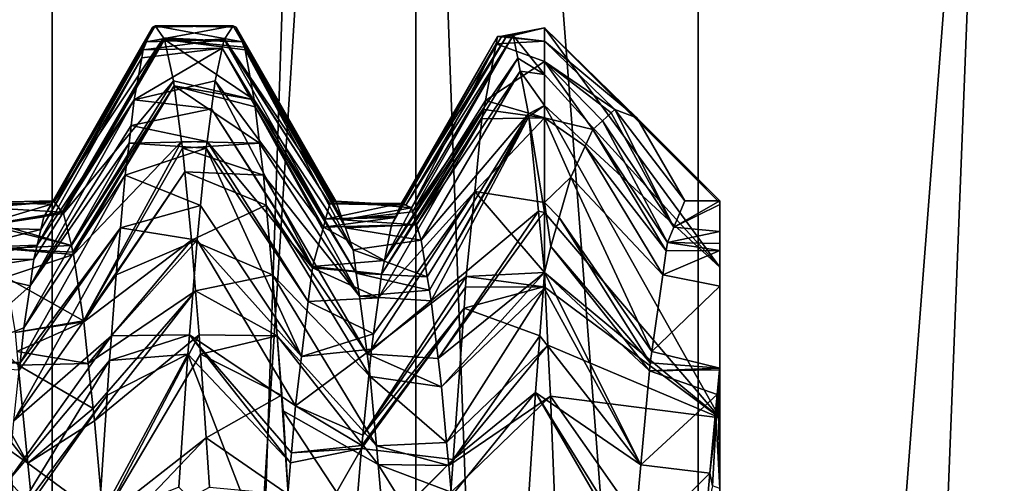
# Model space of a CAD drawing. Extents: x 0 to 200, y 18 to 95.
# Tile 210 of 256: x 163.3 to 166.11, y 86.42 to 87.74. Entities that reach past the tile are written whole.
import ezdxf

# ---------------------------------------------------------------- set-up
doc = ezdxf.new("R2010")
doc.units = 0

msp = doc.modelspace()

# ---------------------------------------------------------------- linework, layer by layer
for points in [[(161.88887, 68.227013, 38.36438), (162.595871, 94.527016, 37.278801), (163.393906, 68.227013, 36.258278)], [(163.393906, 68.227013, 55.741722), (162.595871, 94.527016, 54.721199), (161.88887, 68.227013, 53.63562)], [(162.595871, 94.527016, 37.278801), (163.393906, 94.527016, 36.258278), (163.393906, 68.227013, 36.258278)], [(163.393906, 94.527016, 55.741722), (162.595871, 94.527016, 54.721199), (163.393906, 68.227013, 55.741722)], [(163.393906, 68.227013, 36.258278), (164.277023, 94.527016, 35.310421), (165.238632, 68.227013, 34.442303)], [(163.393906, 94.527016, 36.258278), (164.277023, 94.527016, 35.310421), (163.393906, 68.227013, 36.258278)], [(164.277023, 94.527016, 56.689579), (163.393906, 94.527016, 55.741722), (163.393906, 68.227013, 55.741722)], [(165.238632, 68.227013, 57.557697), (164.277023, 94.527016, 56.689579), (163.393906, 68.227013, 55.741722)], [(164.277023, 94.527016, 35.310421), (165.238632, 94.527016, 34.442303), (165.238632, 68.227013, 34.442303)], [(165.238632, 94.527016, 57.557697), (164.277023, 94.527016, 56.689579), (165.238632, 68.227013, 57.557697)], [(165.238632, 68.227013, 34.442303), (166.271561, 94.527016, 33.660393), (167.368118, 68.227013, 32.970528)], [(165.238632, 94.527016, 34.442303), (166.271561, 94.527016, 33.660393), (165.238632, 68.227013, 34.442303)], [(166.271561, 94.527016, 58.339607), (165.238632, 94.527016, 57.557697), (165.238632, 68.227013, 57.557697)], [(167.368118, 68.227013, 59.029472), (166.271561, 94.527016, 58.339607), (165.238632, 68.227013, 57.557697)], [(164.432587, 93.22702, 36.296562), (162.848434, 68.227013, 38.331882), (164.432587, 68.227013, 36.296562)], [(164.432587, 93.22702, 36.296562), (162.848434, 93.22702, 38.331882), (162.848434, 68.227013, 38.331882)], [(162.848434, 93.22702, 53.668121), (164.432587, 68.227013, 55.703442), (162.848434, 68.227013, 53.668121)], [(162.848434, 93.22702, 53.668121), (164.432587, 93.22702, 55.703442), (164.432587, 68.227013, 55.703442)], [(166.358749, 93.22702, 34.581356), (164.432587, 68.227013, 36.296562), (166.358749, 68.227013, 34.581356)], [(166.358749, 93.22702, 34.581356), (164.432587, 93.22702, 36.296562), (164.432587, 68.227013, 36.296562)], [(164.432587, 93.22702, 55.703442), (166.358749, 68.227013, 57.418644), (164.432587, 68.227013, 55.703442)], [(164.432587, 93.22702, 55.703442), (166.358749, 93.22702, 57.418644), (166.358749, 68.227013, 57.418644)], [(163.392395, 87.217468, 45.880604), (163.680344, 87.722908, 45.843121), (163.370255, 87.181831, 45.535793)], [(163.680344, 87.722908, 45.843121), (163.663666, 87.681084, 45.531906), (163.370255, 87.181831, 45.535793)], [(163.688675, 87.727013, 46), (163.681015, 87.723244, 45.855915), (163.392395, 87.217468, 45.880604)], [(163.398224, 87.226845, 45.971306), (163.688675, 87.727013, 46), (163.392395, 87.217468, 45.880604)], [(163.681015, 87.723244, 45.855915), (163.680344, 87.722908, 45.843121), (163.392395, 87.217468, 45.880604)], [(163.688675, 87.727013, 46), (163.398224, 87.226845, 45.971306), (163.40004, 87.224518, 45.999798)], [(163.71167, 87.691864, 46.431751), (163.688675, 87.727013, 46), (163.40004, 87.224518, 45.999798)], [(163.911316, 87.727013, 45.999958), (163.886322, 87.688812, 45.5308), (163.663666, 87.681084, 45.531906)], [(163.680344, 87.722908, 45.843121), (163.911316, 87.727013, 45.999958), (163.663666, 87.681084, 45.531906)], [(163.681015, 87.723244, 45.855915), (163.911316, 87.727013, 45.999958), (163.680344, 87.722908, 45.843121)], [(163.688675, 87.727013, 46), (163.911316, 87.727013, 45.999958), (163.681015, 87.723244, 45.855915)], [(163.688675, 87.727013, 46), (163.71167, 87.691864, 46.431751), (163.936325, 87.681084, 46.468094)], [(163.919647, 87.722908, 46.156879), (163.688675, 87.727013, 46), (163.936325, 87.681084, 46.468094)], [(163.911316, 87.727013, 45.999958), (163.688675, 87.727013, 46), (163.919647, 87.722908, 46.156879)], [(163.886322, 87.688812, 45.5308), (163.911316, 87.727013, 45.999958), (164.199951, 87.224174, 46.000046)], [(163.911316, 87.727013, 45.999958), (164.204269, 87.225983, 46.067753), (164.199951, 87.224174, 46.000046)], [(163.911316, 87.727013, 45.999958), (163.919647, 87.722908, 46.156879), (164.204269, 87.225983, 46.067753)], [(164.204269, 87.225983, 46.067753), (163.919647, 87.722908, 46.156879), (164.22319, 87.172569, 46.358959)], [(163.919647, 87.722908, 46.156879), (163.936325, 87.681084, 46.468094), (164.22319, 87.172569, 46.358959)], [(164.678345, 87.696884, 45.804718), (164.799988, 87.72065, 46.195351), (164.799988, 87.68248, 45.808411)], [(164.692596, 87.697685, 46.072704), (164.799988, 87.72065, 46.195351), (164.678345, 87.696884, 45.804718)], [(164.710648, 87.698708, 46.411823), (164.799988, 87.72065, 46.195351), (164.692596, 87.697685, 46.072704)], [(164.799988, 87.72065, 46.195351), (164.710648, 87.698708, 46.411823), (164.799988, 87.58744, 46.767765)], [(165.299988, 87.22171, 46.162792), (164.799988, 87.72065, 46.195351), (165.299988, 87.037262, 46.955387)], [(164.799988, 87.72065, 46.195351), (164.799988, 87.58744, 46.767765), (165.299988, 87.037262, 46.955387)], [(165.299988, 87.227013, 46), (164.799988, 87.72065, 46.195351), (165.299988, 87.22171, 46.162792)], [(165.063385, 87.463623, 46), (164.799988, 87.72065, 46.195351), (165.299988, 87.227013, 46)], [(164.799988, 87.68248, 45.808411), (164.799988, 87.72065, 46.195351), (165.063385, 87.463623, 46)], [(163.71167, 87.691864, 46.431751), (163.40004, 87.224518, 45.999798), (163.423111, 87.195183, 46.359581)], [(163.713669, 87.688812, 46.4692), (163.71167, 87.691864, 46.431751), (163.423111, 87.195183, 46.359581)], [(163.71167, 87.691864, 46.431751), (163.713669, 87.688812, 46.4692), (163.936325, 87.681084, 46.468094)], [(164.665894, 87.696182, 45.570774), (164.661957, 87.675468, 45.499874), (164.374939, 87.183372, 45.609325)], [(164.391876, 87.22081, 45.872643), (164.665894, 87.696182, 45.570774), (164.374939, 87.183372, 45.609325)], [(164.692596, 87.697685, 46.072704), (164.391876, 87.22081, 45.872643), (164.403854, 87.214828, 46.060154)], [(164.692596, 87.697685, 46.072704), (164.678345, 87.696884, 45.804718), (164.391876, 87.22081, 45.872643)], [(164.678345, 87.696884, 45.804718), (164.665894, 87.696182, 45.570774), (164.391876, 87.22081, 45.872643)], [(164.710648, 87.698708, 46.411823), (164.403854, 87.214828, 46.060154), (164.419724, 87.206902, 46.30909)], [(164.710648, 87.698708, 46.411823), (164.692596, 87.697685, 46.072704), (164.403854, 87.214828, 46.060154)], [(164.710648, 87.698708, 46.411823), (164.419724, 87.206902, 46.30909), (164.423248, 87.195374, 46.36301)], [(164.723206, 87.63382, 46.638706), (164.710648, 87.698708, 46.411823), (164.423248, 87.195374, 46.36301)], [(164.665894, 87.696182, 45.570774), (164.799988, 87.68248, 45.808411), (164.661957, 87.675468, 45.499874)], [(164.665894, 87.696182, 45.570774), (164.678345, 87.696884, 45.804718), (164.799988, 87.68248, 45.808411)], [(164.710648, 87.698708, 46.411823), (164.723206, 87.63382, 46.638706), (164.799988, 87.58744, 46.767765)], [(163.663666, 87.681084, 45.531906), (163.654465, 87.657997, 45.360199), (163.370255, 87.181831, 45.535793)], [(163.713669, 87.688812, 46.4692), (163.423111, 87.195183, 46.359581), (163.426804, 87.190475, 46.417385)], [(163.714523, 87.687508, 46.485271), (163.713669, 87.688812, 46.4692), (163.426804, 87.190475, 46.417385)], [(163.740402, 87.569901, 46.958126), (163.714523, 87.687508, 46.485271), (163.426804, 87.190475, 46.417385)], [(163.880081, 87.663025, 45.416309), (163.859589, 87.569901, 45.041874), (163.628586, 87.515762, 44.894157)], [(163.650375, 87.635513, 45.286526), (163.880081, 87.663025, 45.416309), (163.628586, 87.515762, 44.894157)], [(163.654465, 87.657997, 45.360199), (163.880081, 87.663025, 45.416309), (163.650375, 87.635513, 45.286526)], [(163.885468, 87.687508, 45.514729), (163.880081, 87.663025, 45.416309), (163.654465, 87.657997, 45.360199)], [(163.663666, 87.681084, 45.531906), (163.885468, 87.687508, 45.514729), (163.654465, 87.657997, 45.360199)], [(163.886322, 87.688812, 45.5308), (163.885468, 87.687508, 45.514729), (163.663666, 87.681084, 45.531906)], [(163.713669, 87.688812, 46.4692), (163.714523, 87.687508, 46.485271), (163.936325, 87.681084, 46.468094)], [(163.945526, 87.657997, 46.639801), (163.714523, 87.687508, 46.485271), (163.971405, 87.515762, 47.105843)], [(163.714523, 87.687508, 46.485271), (163.740402, 87.569901, 46.958126), (163.971405, 87.515762, 47.105843)], [(163.942581, 87.665398, 46.584743), (163.714523, 87.687508, 46.485271), (163.945526, 87.657997, 46.639801)], [(163.936325, 87.681084, 46.468094), (163.714523, 87.687508, 46.485271), (163.942581, 87.665398, 46.584743)], [(163.859589, 87.569901, 45.041874), (163.880081, 87.663025, 45.416309), (164.168732, 87.151939, 45.518776)], [(163.880081, 87.663025, 45.416309), (163.885468, 87.687508, 45.514729), (164.174881, 87.174423, 45.612385)], [(163.880081, 87.663025, 45.416309), (164.174881, 87.174423, 45.612385), (164.168732, 87.151939, 45.518776)], [(163.885468, 87.687508, 45.514729), (163.886322, 87.688812, 45.5308), (164.187012, 87.21875, 45.796844)], [(163.885468, 87.687508, 45.514729), (164.187012, 87.21875, 45.796844), (164.174881, 87.174423, 45.612385)], [(163.886322, 87.688812, 45.5308), (164.199951, 87.224174, 46.000046), (164.187012, 87.21875, 45.796844)], [(164.22319, 87.172569, 46.358959), (163.936325, 87.681084, 46.468094), (164.231216, 87.149925, 46.482403)], [(163.936325, 87.681084, 46.468094), (163.942581, 87.665398, 46.584743), (164.231216, 87.149925, 46.482403)], [(163.942581, 87.665398, 46.584743), (163.945526, 87.657997, 46.639801), (164.231216, 87.149925, 46.482403)], [(164.363403, 87.157883, 45.429924), (164.661957, 87.675468, 45.499874), (164.342621, 87.056412, 45.120159)], [(164.661957, 87.675468, 45.499874), (164.631256, 87.513802, 44.94627), (164.342621, 87.056412, 45.120159)], [(164.37323, 87.179596, 45.582718), (164.661957, 87.675468, 45.499874), (164.363403, 87.157883, 45.429924)], [(164.374939, 87.183372, 45.609325), (164.661957, 87.675468, 45.499874), (164.37323, 87.179596, 45.582718)], [(164.661957, 87.675468, 45.499874), (164.799988, 87.624794, 45.223541), (164.631256, 87.513802, 44.94627)], [(164.661957, 87.675468, 45.499874), (164.799988, 87.68248, 45.808411), (164.799988, 87.624794, 45.223541)], [(165.000397, 87.487534, 45.533875), (164.799988, 87.68248, 45.808411), (165.063385, 87.463623, 46)], [(164.799988, 87.624794, 45.223541), (164.799988, 87.68248, 45.808411), (165.000397, 87.487534, 45.533875)], [(163.650375, 87.635513, 45.286526), (163.628586, 87.515762, 44.894157), (163.351425, 87.100494, 45.25172)], [(163.36171, 87.144958, 45.407021), (163.650375, 87.635513, 45.286526), (163.351425, 87.100494, 45.25172)], [(163.654465, 87.657997, 45.360199), (163.650375, 87.635513, 45.286526), (163.36171, 87.144958, 45.407021)], [(163.370255, 87.181831, 45.535793), (163.654465, 87.657997, 45.360199), (163.36171, 87.144958, 45.407021)], [(164.231216, 87.149925, 46.482403), (163.945526, 87.657997, 46.639801), (164.253433, 87.087219, 46.824261)], [(163.945526, 87.657997, 46.639801), (163.971405, 87.515762, 47.105843), (164.253433, 87.087219, 46.824261)], [(164.723206, 87.63382, 46.638706), (164.423248, 87.195374, 46.36301), (164.43454, 87.158447, 46.535583)], [(164.730392, 87.596725, 46.768429), (164.723206, 87.63382, 46.638706), (164.43454, 87.158447, 46.535583)], [(164.631256, 87.513802, 44.94627), (164.799988, 87.624794, 45.223541), (164.799988, 87.464371, 44.869358)], [(164.723206, 87.63382, 46.638706), (164.730392, 87.596725, 46.768429), (164.799988, 87.58744, 46.767765)], [(164.799988, 87.624794, 45.223541), (164.964966, 87.455711, 45.267357), (164.937515, 87.431053, 45.060883)], [(164.799988, 87.464371, 44.869358), (164.799988, 87.624794, 45.223541), (164.937515, 87.431053, 45.060883)], [(164.799988, 87.624794, 45.223541), (164.989563, 87.477791, 45.452316), (164.964966, 87.455711, 45.267357)], [(164.799988, 87.624794, 45.223541), (165.000397, 87.487534, 45.533875), (164.989563, 87.477791, 45.452316)], [(164.730392, 87.596725, 46.768429), (164.43454, 87.158447, 46.535583), (164.447952, 87.114517, 46.74094)], [(164.753906, 87.475288, 47.193035), (164.730392, 87.596725, 46.768429), (164.447952, 87.114517, 46.74094)], [(164.799988, 87.499306, 47.146465), (164.730392, 87.596725, 46.768429), (164.753906, 87.475288, 47.193035)], [(164.799988, 87.58744, 46.767765), (164.730392, 87.596725, 46.768429), (164.799988, 87.499306, 47.146465)], [(164.799988, 87.58744, 46.767765), (164.799988, 87.499306, 47.146465), (165.299988, 87.037262, 46.955387)], [(163.740402, 87.569901, 46.958126), (163.426804, 87.190475, 46.417385), (163.449234, 87.099274, 46.757034)], [(163.742325, 87.555641, 46.991264), (163.740402, 87.569901, 46.958126), (163.449234, 87.099274, 46.757034)], [(163.742325, 87.555641, 46.991264), (163.449234, 87.099274, 46.757034), (163.453751, 87.080894, 46.825485)], [(163.742325, 87.555641, 46.991264), (163.453751, 87.080894, 46.825485), (163.455566, 87.073463, 46.853153)], [(163.763672, 87.396729, 47.36055), (163.742325, 87.555641, 46.991264), (163.455566, 87.073463, 46.853153)], [(163.628586, 87.515762, 44.894157), (163.859589, 87.569901, 45.041874), (163.848816, 87.489792, 44.855728)], [(163.740402, 87.569901, 46.958126), (163.742325, 87.555641, 46.991264), (163.971405, 87.515762, 47.105843)], [(163.973816, 87.495667, 47.14653), (163.742325, 87.555641, 46.991264), (163.986328, 87.391357, 47.357685)], [(163.742325, 87.555641, 46.991264), (163.763672, 87.396729, 47.36055), (163.986328, 87.391357, 47.357685)], [(163.971405, 87.515762, 47.105843), (163.742325, 87.555641, 46.991264), (163.973816, 87.495667, 47.14653)], [(163.848816, 87.489792, 44.855728), (163.859589, 87.569901, 45.041874), (164.137894, 87.039215, 45.049641)], [(163.859589, 87.569901, 45.041874), (164.168732, 87.151939, 45.518776), (164.137894, 87.039215, 45.049641)], [(163.628586, 87.515762, 44.894157), (163.61972, 87.441856, 44.744541), (163.331116, 86.984634, 44.956036)], [(163.342194, 87.060661, 45.112602), (163.628586, 87.515762, 44.894157), (163.331116, 86.984634, 44.956036)], [(163.351425, 87.100494, 45.25172), (163.628586, 87.515762, 44.894157), (163.342194, 87.060661, 45.112602)], [(163.628586, 87.515762, 44.894157), (163.848816, 87.489792, 44.855728), (163.61972, 87.441856, 44.744541)], [(164.253433, 87.087219, 46.824261), (163.971405, 87.515762, 47.105843), (164.262421, 87.021027, 46.948315)], [(163.971405, 87.515762, 47.105843), (163.973816, 87.495667, 47.14653), (164.262421, 87.021027, 46.948315)], [(164.262421, 87.021027, 46.948315), (163.973816, 87.495667, 47.14653), (164.271408, 86.954758, 47.07251)], [(163.973816, 87.495667, 47.14653), (163.986328, 87.391357, 47.357685), (164.271408, 86.954758, 47.07251)], [(164.631256, 87.513802, 44.94627), (164.626297, 87.487709, 44.856922), (164.342621, 87.056412, 45.120159)], [(164.626297, 87.487709, 44.856922), (164.631256, 87.513802, 44.94627), (164.799988, 87.464371, 44.869358)], [(164.799988, 87.499306, 47.146465), (164.753906, 87.475288, 47.193035), (164.755432, 87.4674, 47.220623)], [(164.799988, 87.499306, 47.146465), (164.755432, 87.4674, 47.220623), (164.799988, 87.194054, 47.649082)], [(165.299988, 87.037262, 46.955387), (164.799988, 87.499306, 47.146465), (165.299988, 86.608025, 47.646751)], [(164.799988, 87.499306, 47.146465), (164.799988, 87.194054, 47.649082), (165.299988, 86.608025, 47.646751)], [(163.61972, 87.441856, 44.744541), (163.848816, 87.489792, 44.855728), (163.836319, 87.396729, 44.63945)], [(163.836319, 87.396729, 44.63945), (163.848816, 87.489792, 44.855728), (164.137451, 87.035713, 45.04385)], [(163.848816, 87.489792, 44.855728), (164.137894, 87.039215, 45.049641), (164.137451, 87.035713, 45.04385)], [(164.626297, 87.487709, 44.856922), (164.621185, 87.460762, 44.764637), (164.334641, 87.017418, 45.001133)], [(164.342621, 87.056412, 45.120159), (164.626297, 87.487709, 44.856922), (164.334641, 87.017418, 45.001133)], [(164.753906, 87.475288, 47.193035), (164.447952, 87.114517, 46.74094), (164.46524, 87.010178, 46.990829)], [(164.753906, 87.475288, 47.193035), (164.46524, 87.010178, 46.990829), (164.471573, 86.97197, 47.082321)], [(164.755432, 87.4674, 47.220623), (164.753906, 87.475288, 47.193035), (164.471573, 86.97197, 47.082321)], [(164.755432, 87.4674, 47.220623), (164.471573, 86.97197, 47.082321), (164.476654, 86.941254, 47.155891)], [(164.78241, 87.198029, 47.651058), (164.755432, 87.4674, 47.220623), (164.476654, 86.941254, 47.155891)], [(164.626297, 87.487709, 44.856922), (164.799988, 87.464371, 44.869358), (164.621185, 87.460762, 44.764637)], [(164.755432, 87.4674, 47.220623), (164.78241, 87.198029, 47.651058), (164.799988, 87.194054, 47.649082)], [(164.964966, 87.455711, 45.267357), (164.989563, 87.477791, 45.452316), (165.168686, 87.151711, 45.516479)], [(164.989563, 87.477791, 45.452316), (165.000397, 87.487534, 45.533875), (165.168686, 87.151711, 45.516479)], [(165.000397, 87.487534, 45.533875), (165.199997, 87.227013, 46), (165.168686, 87.151711, 45.516479)], [(165.000397, 87.487534, 45.533875), (165.063385, 87.463623, 46), (165.199997, 87.227013, 46)], [(163.61972, 87.441856, 44.744541), (163.613663, 87.391357, 44.642315), (163.331116, 86.984634, 44.956036)], [(163.61972, 87.441856, 44.744541), (163.836319, 87.396729, 44.63945), (163.613663, 87.391357, 44.642315)], [(164.621185, 87.460762, 44.764637), (164.600632, 87.25412, 44.438564), (164.325653, 86.950226, 44.877552)], [(164.334641, 87.017418, 45.001133), (164.621185, 87.460762, 44.764637), (164.325653, 86.950226, 44.877552)], [(164.600632, 87.25412, 44.438564), (164.799988, 87.464371, 44.869358), (164.799988, 87.221901, 44.334)], [(164.621185, 87.460762, 44.764637), (164.799988, 87.464371, 44.869358), (164.600632, 87.25412, 44.438564)], [(164.799988, 87.464371, 44.869358), (164.875305, 87.294388, 44.599133), (164.799988, 87.221901, 44.334)], [(164.799988, 87.464371, 44.869358), (164.91568, 87.383072, 44.898758), (164.875305, 87.294388, 44.599133)], [(164.799988, 87.464371, 44.869358), (164.937515, 87.431053, 45.060883), (164.91568, 87.383072, 44.898758)], [(164.937515, 87.431053, 45.060883), (164.964966, 87.455711, 45.267357), (165.150742, 87.108536, 45.239258)], [(164.964966, 87.455711, 45.267357), (165.168686, 87.151711, 45.516479), (165.150742, 87.108536, 45.239258)], [(165.063385, 87.463623, 46), (165.299988, 87.227013, 46), (165.199997, 87.227013, 46)], [(164.91568, 87.383072, 44.898758), (164.937515, 87.431053, 45.060883), (165.147278, 87.084312, 45.190819)], [(164.937515, 87.431053, 45.060883), (165.150742, 87.108536, 45.239258), (165.147278, 87.084312, 45.190819)], [(163.613663, 87.391357, 44.642315), (163.602707, 87.299965, 44.457287), (163.313568, 86.864296, 44.708263)], [(163.331116, 86.984634, 44.956036), (163.613663, 87.391357, 44.642315), (163.313568, 86.864296, 44.708263)], [(163.763672, 87.396729, 47.36055), (163.455566, 87.073463, 46.853153), (163.484009, 86.884354, 47.257656)], [(163.766281, 87.377296, 47.405708), (163.763672, 87.396729, 47.36055), (163.484009, 86.884354, 47.257656)], [(163.613663, 87.391357, 44.642315), (163.83371, 87.377296, 44.594292), (163.602707, 87.299965, 44.457287)], [(163.613663, 87.391357, 44.642315), (163.836319, 87.396729, 44.63945), (163.83371, 87.377296, 44.594292)], [(163.986328, 87.391357, 47.357685), (163.763672, 87.396729, 47.36055), (163.766281, 87.377296, 47.405708)], [(163.986328, 87.391357, 47.357685), (163.766281, 87.377296, 47.405708), (163.997284, 87.299965, 47.542713)], [(163.83371, 87.377296, 44.594292), (163.836319, 87.396729, 44.63945), (164.125549, 86.939384, 44.884586)], [(163.836319, 87.396729, 44.63945), (164.137451, 87.035713, 45.04385), (164.125549, 86.939384, 44.884586)], [(163.986328, 87.391357, 47.357685), (163.997284, 87.299965, 47.542713), (164.271408, 86.954758, 47.07251)], [(164.875305, 87.294388, 44.599133), (164.91568, 87.383072, 44.898758), (165.137482, 87.01577, 45.053757)], [(164.91568, 87.383072, 44.898758), (165.147278, 87.084312, 45.190819), (165.137482, 87.01577, 45.053757)], [(163.772964, 87.309486, 47.511742), (163.766281, 87.377296, 47.405708), (163.484009, 86.884354, 47.257656)], [(163.602707, 87.299965, 44.457287), (163.83371, 87.377296, 44.594292), (163.817566, 87.213577, 44.338299)], [(163.766281, 87.377296, 47.405708), (163.772964, 87.309486, 47.511742), (163.997284, 87.299965, 47.542713)], [(163.817566, 87.213577, 44.338299), (163.83371, 87.377296, 44.594292), (164.106171, 86.782455, 44.625122)], [(163.83371, 87.377296, 44.594292), (164.125549, 86.939384, 44.884586), (164.106171, 86.782455, 44.625122)], [(163.602707, 87.299965, 44.457287), (163.589066, 87.150406, 44.248432), (163.302795, 86.764969, 44.5718)], [(163.313568, 86.864296, 44.708263), (163.602707, 87.299965, 44.457287), (163.302795, 86.764969, 44.5718)], [(163.772964, 87.309486, 47.511742), (163.484009, 86.884354, 47.257656), (163.484299, 86.881767, 47.261349)], [(163.79216, 87.114777, 47.816208), (163.772964, 87.309486, 47.511742), (163.484299, 86.881767, 47.261349)], [(163.602707, 87.299965, 44.457287), (163.817566, 87.213577, 44.338299), (163.589066, 87.150406, 44.248432)], [(164.005066, 87.214645, 47.661861), (163.772964, 87.309486, 47.511742), (163.79216, 87.114777, 47.816208)], [(163.997284, 87.299965, 47.542713), (163.772964, 87.309486, 47.511742), (164.005066, 87.214645, 47.661861)], [(164.271408, 86.954758, 47.07251), (163.997284, 87.299965, 47.542713), (164.293732, 86.790314, 47.38073)], [(163.997284, 87.299965, 47.542713), (164.005066, 87.214645, 47.661861), (164.293732, 86.790314, 47.38073)], [(164.799988, 87.221901, 44.334), (164.875305, 87.294388, 44.599133), (164.841705, 87.179054, 44.3601)], [(164.841705, 87.179054, 44.3601), (164.875305, 87.294388, 44.599133), (165.106171, 86.796638, 44.615562)], [(164.875305, 87.294388, 44.599133), (165.137482, 87.01577, 45.053757), (165.106171, 86.796638, 44.615562)], [(164.600632, 87.25412, 44.438564), (164.576447, 87.010796, 44.054615), (164.306076, 86.803879, 44.608448)], [(164.311935, 86.847649, 44.688938), (164.600632, 87.25412, 44.438564), (164.306076, 86.803879, 44.608448)], [(164.325653, 86.950226, 44.877552), (164.600632, 87.25412, 44.438564), (164.311935, 86.847649, 44.688938)], [(164.600632, 87.25412, 44.438564), (164.799988, 87.022552, 44.068554), (164.576447, 87.010796, 44.054615)], [(164.600632, 87.25412, 44.438564), (164.799988, 87.221901, 44.334), (164.799988, 87.022552, 44.068554)], [(163.190262, 87.222412, 45.847897), (163.392395, 87.217468, 45.880604), (163.168716, 87.150505, 45.518494)], [(163.392395, 87.217468, 45.880604), (163.370255, 87.181831, 45.535793), (163.168716, 87.150505, 45.518494)], [(163.398224, 87.226845, 45.971306), (163.190262, 87.222412, 45.847897), (163.199905, 87.208328, 45.998249)], [(163.190262, 87.222412, 45.847897), (163.398224, 87.226845, 45.971306), (163.392395, 87.217468, 45.880604)], [(163.40004, 87.224518, 45.999798), (163.398224, 87.226845, 45.971306), (163.199905, 87.208328, 45.998249)], [(163.40004, 87.224518, 45.999798), (163.199905, 87.208328, 45.998249), (163.423111, 87.195183, 46.359581)], [(163.589066, 87.150406, 44.248432), (163.817566, 87.213577, 44.338299), (163.807831, 87.114777, 44.183792)], [(164.005066, 87.214645, 47.661861), (163.79216, 87.114777, 47.816208), (164.023163, 87.016281, 47.938885)], [(163.807831, 87.114777, 44.183792), (163.817566, 87.213577, 44.338299), (164.106171, 86.782455, 44.625122)], [(164.293732, 86.790314, 47.38073), (164.005066, 87.214645, 47.661861), (164.302521, 86.725624, 47.501965)], [(164.005066, 87.214645, 47.661861), (164.023163, 87.016281, 47.938885), (164.302521, 86.725624, 47.501965)], [(164.187012, 87.21875, 45.796844), (164.391876, 87.22081, 45.872643), (164.174881, 87.174423, 45.612385)], [(164.391876, 87.22081, 45.872643), (164.374939, 87.183372, 45.609325), (164.174881, 87.174423, 45.612385)], [(164.187012, 87.21875, 45.796844), (164.199951, 87.224174, 46.000046), (164.403854, 87.214828, 46.060154)], [(164.391876, 87.22081, 45.872643), (164.187012, 87.21875, 45.796844), (164.403854, 87.214828, 46.060154)], [(164.199951, 87.224174, 46.000046), (164.204269, 87.225983, 46.067753), (164.403854, 87.214828, 46.060154)], [(164.419724, 87.206902, 46.30909), (164.204269, 87.225983, 46.067753), (164.22319, 87.172569, 46.358959)], [(164.403854, 87.214828, 46.060154), (164.204269, 87.225983, 46.067753), (164.419724, 87.206902, 46.30909)], [(164.799988, 87.221901, 44.334), (164.817581, 87.096268, 44.188538), (164.799988, 87.022552, 44.068554)], [(164.799988, 87.221901, 44.334), (164.841705, 87.179054, 44.3601), (164.817581, 87.096268, 44.188538)], [(165.199997, 87.227013, 46), (165.299988, 87.227013, 46), (165.168686, 87.151711, 45.516479)], [(165.299988, 87.227013, 46), (165.299988, 87.216637, 45.763786), (165.168686, 87.151711, 45.516479)], [(165.168686, 87.151711, 45.516479), (165.299988, 87.216637, 45.763786), (165.299988, 87.139153, 45.331635)], [(165.299988, 87.216637, 45.763786), (165.299988, 87.227013, 46), (165.299988, 82.487686, 47.111485)], [(165.299988, 87.227013, 46), (165.299988, 87.22171, 46.162792), (165.299988, 82.487686, 47.111485)], [(165.299988, 87.22171, 46.162792), (165.299988, 87.037262, 46.955387), (165.299988, 82.487686, 47.111485)], [(165.299988, 87.139153, 45.331635), (165.299988, 87.216637, 45.763786), (165.299988, 82.487686, 47.111485)], [(163.423111, 87.195183, 46.359581), (163.199905, 87.208328, 45.998249), (163.231232, 87.162621, 46.486179)], [(163.426804, 87.190475, 46.417385), (163.423111, 87.195183, 46.359581), (163.231232, 87.162621, 46.486179)], [(163.426804, 87.190475, 46.417385), (163.231232, 87.162621, 46.486179), (163.449234, 87.099274, 46.757034)], [(164.423248, 87.195374, 46.36301), (164.419724, 87.206902, 46.30909), (164.22319, 87.172569, 46.358959)], [(164.423248, 87.195374, 46.36301), (164.22319, 87.172569, 46.358959), (164.43454, 87.158447, 46.535583)], [(164.78241, 87.198029, 47.651058), (164.476654, 86.941254, 47.155891), (164.49588, 86.777473, 47.40913)], [(164.784515, 87.177025, 47.68462), (164.78241, 87.198029, 47.651058), (164.49588, 86.777473, 47.40913)], [(164.799988, 87.194054, 47.649082), (164.78241, 87.198029, 47.651058), (164.784515, 87.177025, 47.68462)], [(164.799988, 87.194054, 47.649082), (164.784515, 87.177025, 47.68462), (164.799988, 87.022552, 47.931446)], [(164.799988, 87.194054, 47.649082), (164.799988, 87.022552, 47.931446), (165.299988, 86.608025, 47.646751)], [(163.168716, 87.150505, 45.518494), (163.370255, 87.181831, 45.535793), (163.36171, 87.144958, 45.407021)], [(163.231232, 87.162621, 46.486179), (163.239319, 87.150826, 46.612083), (163.449234, 87.099274, 46.757034)], [(164.174881, 87.174423, 45.612385), (164.37323, 87.179596, 45.582718), (164.168732, 87.151939, 45.518776)], [(164.37323, 87.179596, 45.582718), (164.363403, 87.157883, 45.429924), (164.168732, 87.151939, 45.518776)], [(164.168732, 87.151939, 45.518776), (164.363403, 87.157883, 45.429924), (164.342621, 87.056412, 45.120159)], [(164.374939, 87.183372, 45.609325), (164.37323, 87.179596, 45.582718), (164.174881, 87.174423, 45.612385)], [(164.43454, 87.158447, 46.535583), (164.22319, 87.172569, 46.358959), (164.231216, 87.149925, 46.482403)], [(164.43454, 87.158447, 46.535583), (164.231216, 87.149925, 46.482403), (164.447952, 87.114517, 46.74094)], [(164.799988, 87.022552, 47.931446), (164.784515, 87.177025, 47.68462), (164.49588, 86.777473, 47.40913)], [(164.817581, 87.096268, 44.188538), (164.841705, 87.179054, 44.3601), (165.101608, 86.764656, 44.551601)], [(164.841705, 87.179054, 44.3601), (165.106171, 86.796638, 44.615562), (165.101608, 86.764656, 44.551601)], [(163.168716, 87.150505, 45.518494), (163.36171, 87.144958, 45.407021), (163.151337, 87.092537, 45.252914)], [(163.36171, 87.144958, 45.407021), (163.351425, 87.100494, 45.25172), (163.151337, 87.092537, 45.252914)], [(163.449234, 87.099274, 46.757034), (163.239319, 87.150826, 46.612083), (163.249069, 87.091187, 46.752575)], [(163.589066, 87.150406, 44.248432), (163.576828, 87.016281, 44.061115), (163.284821, 86.599106, 44.343922)], [(163.300491, 86.74366, 44.542511), (163.589066, 87.150406, 44.248432), (163.284821, 86.599106, 44.343922)], [(163.302795, 86.764969, 44.5718), (163.589066, 87.150406, 44.248432), (163.300491, 86.74366, 44.542511)], [(163.589066, 87.150406, 44.248432), (163.807831, 87.114777, 44.183792), (163.576828, 87.016281, 44.061115)], [(164.168732, 87.151939, 45.518776), (164.342621, 87.056412, 45.120159), (164.137894, 87.039215, 45.049641)], [(164.447952, 87.114517, 46.74094), (164.231216, 87.149925, 46.482403), (164.253433, 87.087219, 46.824261)], [(165.168686, 87.151711, 45.516479), (165.299988, 87.139153, 45.331635), (165.150742, 87.108536, 45.239258)], [(165.150742, 87.108536, 45.239258), (165.299988, 87.139153, 45.331635), (165.299988, 87.105431, 45.242207)], [(165.299988, 87.105431, 45.242207), (165.299988, 87.139153, 45.331635), (165.299988, 82.487686, 47.111485)], [(163.151337, 87.092537, 45.252914), (163.351425, 87.100494, 45.25172), (163.14122, 87.058769, 45.098251)], [(163.351425, 87.100494, 45.25172), (163.342194, 87.060661, 45.112602), (163.14122, 87.058769, 45.098251)], [(163.79216, 87.114777, 47.816208), (163.484299, 86.881767, 47.261349), (163.497543, 86.762787, 47.431404)], [(163.803619, 86.970589, 47.976814), (163.79216, 87.114777, 47.816208), (163.497543, 86.762787, 47.431404)], [(163.807831, 87.114777, 44.183792), (163.786316, 86.844185, 43.882385), (163.563675, 86.841316, 43.885674)], [(163.576828, 87.016281, 44.061115), (163.807831, 87.114777, 44.183792), (163.563675, 86.841316, 43.885674)], [(163.786316, 86.844185, 43.882385), (163.807831, 87.114777, 44.183792), (164.088852, 86.642197, 44.393227)], [(164.023163, 87.016281, 47.938885), (163.79216, 87.114777, 47.816208), (163.803619, 86.970589, 47.976814)], [(163.807831, 87.114777, 44.183792), (164.106171, 86.782455, 44.625122), (164.088852, 86.642197, 44.393227)], [(164.447952, 87.114517, 46.74094), (164.253433, 87.087219, 46.824261), (164.46524, 87.010178, 46.990829)], [(165.150742, 87.108536, 45.239258), (165.299988, 87.085564, 45.189503), (165.147278, 87.084312, 45.190819)], [(165.150742, 87.108536, 45.239258), (165.299988, 87.105431, 45.242207), (165.299988, 87.085564, 45.189503)], [(165.299988, 87.085564, 45.189503), (165.299988, 87.105431, 45.242207), (165.299988, 82.487686, 47.111485)], [(163.449234, 87.099274, 46.757034), (163.249069, 87.091187, 46.752575), (163.453751, 87.080894, 46.825485)], [(163.455566, 87.073463, 46.853153), (163.249069, 87.091187, 46.752575), (163.262451, 87.009445, 46.945145)], [(163.453751, 87.080894, 46.825485), (163.249069, 87.091187, 46.752575), (163.455566, 87.073463, 46.853153)], [(163.455566, 87.073463, 46.853153), (163.262451, 87.009445, 46.945145), (163.484009, 86.884354, 47.257656)], [(164.253433, 87.087219, 46.824261), (164.262421, 87.021027, 46.948315), (164.46524, 87.010178, 46.990829)], [(164.799988, 87.022552, 44.068554), (164.817581, 87.096268, 44.188538), (165.099472, 86.741417, 44.527718)], [(164.817581, 87.096268, 44.188538), (165.101608, 86.764656, 44.551601), (165.099472, 86.741417, 44.527718)], [(165.137482, 87.01577, 45.053757), (165.299988, 87.085564, 45.189503), (165.299988, 86.983665, 44.919231)], [(165.147278, 87.084312, 45.190819), (165.299988, 87.085564, 45.189503), (165.137482, 87.01577, 45.053757)], [(165.299988, 86.983665, 44.919231), (165.299988, 87.085564, 45.189503), (165.299988, 82.227013, 46)], [(165.299988, 87.085564, 45.189503), (165.299988, 82.249344, 46.333397), (165.299988, 82.227013, 46)], [(165.299988, 87.085564, 45.189503), (165.299988, 82.487686, 47.111485), (165.299988, 82.249344, 46.333397)], [(163.137482, 87.029457, 45.047489), (163.342194, 87.060661, 45.112602), (163.331116, 86.984634, 44.956036)], [(163.14122, 87.058769, 45.098251), (163.342194, 87.060661, 45.112602), (163.137482, 87.029457, 45.047489)], [(164.137894, 87.039215, 45.049641), (164.342621, 87.056412, 45.120159), (164.334641, 87.017418, 45.001133)], [(163.023163, 87.016281, 47.938885), (163.036316, 86.841309, 48.114334), (163.324997, 86.477997, 47.753391)], [(163.297455, 86.758392, 47.426414), (163.023163, 87.016281, 47.938885), (163.324997, 86.477997, 47.753391)], [(163.137482, 87.029457, 45.047489), (163.331116, 86.984634, 44.956036), (163.106171, 86.784485, 44.623344)], [(163.576828, 87.016281, 44.061115), (163.563675, 86.841316, 43.885674), (163.284821, 86.599106, 44.343922)], [(164.023163, 87.016281, 47.938885), (163.803619, 86.970589, 47.976814), (164.036316, 86.841316, 48.114326)], [(164.302521, 86.725624, 47.501965), (164.023163, 87.016281, 47.938885), (164.32019, 86.527405, 47.694775)], [(164.023163, 87.016281, 47.938885), (164.036316, 86.841316, 48.114326), (164.32019, 86.527405, 47.694775)], [(164.137451, 87.035713, 45.04385), (164.325653, 86.950226, 44.877552), (164.125549, 86.939384, 44.884586)], [(164.137451, 87.035713, 45.04385), (164.137894, 87.039215, 45.049641), (164.334641, 87.017418, 45.001133)], [(164.137451, 87.035713, 45.04385), (164.334641, 87.017418, 45.001133), (164.325653, 86.950226, 44.877552)], [(164.471573, 86.97197, 47.082321), (164.262421, 87.021027, 46.948315), (164.271408, 86.954758, 47.07251)], [(164.46524, 87.010178, 46.990829), (164.262421, 87.021027, 46.948315), (164.471573, 86.97197, 47.082321)], [(164.799988, 87.022552, 47.931446), (164.49588, 86.777473, 47.40913), (164.505371, 86.696571, 47.534214)], [(164.801971, 86.979858, 47.971745), (164.799988, 87.022552, 47.931446), (164.505371, 86.696571, 47.534214)], [(164.576447, 87.010796, 44.054615), (164.799988, 87.022552, 44.068554), (164.796875, 86.981247, 44.026852)], [(164.796875, 86.981247, 44.026852), (164.799988, 87.022552, 44.068554), (165.074951, 86.473801, 44.252636)], [(164.799988, 87.022552, 44.068554), (165.099472, 86.741417, 44.527718), (165.074951, 86.473801, 44.252636)], [(164.799988, 87.022552, 47.931446), (164.801971, 86.979858, 47.971745), (165.299988, 86.608025, 47.646751)], [(165.137482, 87.01577, 45.053757), (165.299988, 86.983665, 44.919231), (165.106171, 86.796638, 44.615562)], [(165.299988, 87.037262, 46.955387), (165.299988, 86.608025, 47.646751), (165.299988, 82.487686, 47.111485)], [(163.484009, 86.884354, 47.257656), (163.262451, 87.009445, 46.945145), (163.288361, 86.851013, 47.318413)], [(164.576447, 87.010796, 44.054615), (164.574295, 86.980659, 44.027927), (164.281235, 86.558609, 44.306374)], [(164.306076, 86.803879, 44.608448), (164.576447, 87.010796, 44.054615), (164.281235, 86.558609, 44.306374)], [(164.576447, 87.010796, 44.054615), (164.796875, 86.981247, 44.026852), (164.574295, 86.980659, 44.027927)], [(163.331116, 86.984634, 44.956036), (163.313568, 86.864296, 44.708263), (163.106171, 86.784485, 44.623344)], [(163.803619, 86.970589, 47.976814), (163.497543, 86.762787, 47.431404), (163.511841, 86.634254, 47.615116)], [(163.803619, 86.970589, 47.976814), (163.511841, 86.634254, 47.615116), (163.514969, 86.599495, 47.64954)], [(163.813675, 86.844193, 48.117603), (163.803619, 86.970589, 47.976814), (163.514969, 86.599495, 47.64954)], [(163.803619, 86.970589, 47.976814), (163.813675, 86.844193, 48.117603), (164.036316, 86.841316, 48.114326)], [(164.471573, 86.97197, 47.082321), (164.271408, 86.954758, 47.07251), (164.476654, 86.941254, 47.155891)], [(164.574295, 86.980659, 44.027927), (164.570007, 86.92028, 43.974464), (164.281235, 86.558609, 44.306374)], [(164.801971, 86.979858, 47.971745), (164.505371, 86.696571, 47.534214), (164.520279, 86.537415, 47.705776)], [(164.809601, 86.815498, 48.126858), (164.801971, 86.979858, 47.971745), (164.520279, 86.537415, 47.705776)], [(164.570007, 86.92028, 43.974464), (164.796875, 86.981247, 44.026852), (164.786316, 86.841324, 43.885616)], [(164.574295, 86.980659, 44.027927), (164.796875, 86.981247, 44.026852), (164.570007, 86.92028, 43.974464)], [(164.786316, 86.841324, 43.885616), (164.796875, 86.981247, 44.026852), (165.074951, 86.473801, 44.252636)], [(164.801971, 86.979858, 47.971745), (164.809601, 86.815498, 48.126858), (165.299988, 86.608025, 47.646751)], [(165.106171, 86.796638, 44.615562), (165.299988, 86.983665, 44.919231), (165.299988, 86.749557, 44.530537)], [(165.299988, 86.749557, 44.530537), (165.299988, 86.983665, 44.919231), (165.299988, 82.227013, 46)], [(164.125549, 86.939384, 44.884586), (164.311935, 86.847649, 44.688938), (164.106171, 86.782455, 44.625122)], [(164.125549, 86.939384, 44.884586), (164.325653, 86.950226, 44.877552), (164.311935, 86.847649, 44.688938)], [(164.476654, 86.941254, 47.155891), (164.271408, 86.954758, 47.07251), (164.293732, 86.790314, 47.38073)], [(164.476654, 86.941254, 47.155891), (164.293732, 86.790314, 47.38073), (164.49588, 86.777473, 47.40913)], [(164.277481, 86.520248, 44.262093), (164.570007, 86.92028, 43.974464), (164.539307, 86.488365, 43.591999)], [(164.278168, 86.52832, 44.269081), (164.570007, 86.92028, 43.974464), (164.277481, 86.520248, 44.262093)], [(164.281235, 86.558609, 44.306374), (164.570007, 86.92028, 43.974464), (164.278168, 86.52832, 44.269081)], [(164.570007, 86.92028, 43.974464), (164.786316, 86.841324, 43.885616), (164.539307, 86.488365, 43.591999)], [(163.484299, 86.881767, 47.261349), (163.484009, 86.884354, 47.257656), (163.288361, 86.851013, 47.318413)], [(163.484299, 86.881767, 47.261349), (163.288361, 86.851013, 47.318413), (163.293671, 86.796959, 47.381447)], [(163.484299, 86.881767, 47.261349), (163.293671, 86.796959, 47.381447), (163.497543, 86.762787, 47.431404)], [(163.106171, 86.784485, 44.623344), (163.313568, 86.864296, 44.708263), (163.302795, 86.764969, 44.5718)], [(164.311935, 86.847649, 44.688938), (164.306076, 86.803879, 44.608448), (164.106171, 86.782455, 44.625122)], [(163.036316, 86.841309, 48.114334), (163.049042, 86.672203, 48.283905), (163.324997, 86.477997, 47.753391)], [(163.284821, 86.599106, 44.343922), (163.563675, 86.841316, 43.885674), (163.269791, 86.428368, 44.182369)], [(163.563675, 86.841316, 43.885674), (163.558411, 86.771416, 43.815575), (163.269791, 86.428368, 44.182369)], [(163.813675, 86.844193, 48.117603), (163.514969, 86.599495, 47.64954), (163.540115, 86.319939, 47.926456)], [(163.818039, 86.789261, 48.178791), (163.813675, 86.844193, 48.117603), (163.540115, 86.319939, 47.926456)], [(163.786316, 86.844185, 43.882385), (163.781952, 86.789261, 43.821209), (163.558411, 86.771416, 43.815575)], [(163.563675, 86.841316, 43.885674), (163.786316, 86.844185, 43.882385), (163.558411, 86.771416, 43.815575)], [(163.781952, 86.789261, 43.821209), (163.786316, 86.844185, 43.882385), (164.074982, 86.478844, 44.250435)], [(163.786316, 86.844185, 43.882385), (164.077469, 86.508087, 44.276001), (164.074982, 86.478844, 44.250435)], [(163.786316, 86.844185, 43.882385), (164.088852, 86.642197, 44.393227), (164.077469, 86.508087, 44.276001)], [(164.036316, 86.841316, 48.114326), (163.813675, 86.844193, 48.117603), (163.818039, 86.789261, 48.178791)], [(164.036316, 86.841316, 48.114326), (163.818039, 86.789261, 48.178791), (164.049042, 86.672203, 48.283905)], [(164.32019, 86.527405, 47.694775), (164.036316, 86.841316, 48.114326), (164.324936, 86.474182, 47.74654)], [(164.036316, 86.841316, 48.114326), (164.054031, 86.627823, 48.315994), (164.324936, 86.474182, 47.74654)], [(164.036316, 86.841316, 48.114326), (164.049042, 86.672203, 48.283905), (164.054031, 86.627823, 48.315994)], [(164.786316, 86.841324, 43.885616), (164.774139, 86.679901, 43.722668), (164.539307, 86.488365, 43.591999)], [(164.774139, 86.679901, 43.722668), (164.786316, 86.841324, 43.885616), (165.074951, 86.473801, 44.252636)], [(163.497543, 86.762787, 47.431404), (163.293671, 86.796959, 47.381447), (163.297455, 86.758392, 47.426414)], [(164.088852, 86.642197, 44.393227), (164.306076, 86.803879, 44.608448), (164.281235, 86.558609, 44.306374)], [(164.106171, 86.782455, 44.625122), (164.306076, 86.803879, 44.608448), (164.088852, 86.642197, 44.393227)], [(164.809601, 86.815498, 48.126858), (164.520279, 86.537415, 47.705776), (164.526474, 86.47123, 47.777134)], [(164.816391, 86.669281, 48.264847), (164.809601, 86.815498, 48.126858), (164.526474, 86.47123, 47.777134)], [(164.809601, 86.815498, 48.126858), (164.816391, 86.669281, 48.264847), (165.299988, 86.608025, 47.646751)], [(165.101608, 86.764656, 44.551601), (165.106171, 86.796638, 44.615562), (165.299988, 86.749557, 44.530537)], [(163.106171, 86.784485, 44.623344), (163.302795, 86.764969, 44.5718), (163.102631, 86.756783, 44.575382)], [(163.102631, 86.756783, 44.575382), (163.302795, 86.764969, 44.5718), (163.300491, 86.74366, 44.542511)], [(163.269791, 86.428368, 44.182369), (163.558411, 86.771416, 43.815575), (163.256439, 86.276573, 44.038738)], [(163.558411, 86.771416, 43.815575), (163.550949, 86.672203, 43.716095), (163.256439, 86.276573, 44.038738)], [(163.497543, 86.762787, 47.431404), (163.297455, 86.758392, 47.426414), (163.511841, 86.634254, 47.615116)], [(163.781952, 86.789261, 43.821209), (163.756073, 86.409348, 43.516102), (163.527756, 86.317871, 43.460888)], [(163.550949, 86.672203, 43.716095), (163.781952, 86.789261, 43.821209), (163.527756, 86.317871, 43.460888)], [(163.834274, 86.550858, 48.370255), (163.818039, 86.789261, 48.178791), (163.540115, 86.319939, 47.926456)], [(163.558411, 86.771416, 43.815575), (163.781952, 86.789261, 43.821209), (163.550949, 86.672203, 43.716095)], [(163.756073, 86.409348, 43.516102), (163.781952, 86.789261, 43.821209), (164.043671, 86.110031, 43.928062)], [(163.781952, 86.789261, 43.821209), (164.074982, 86.478844, 44.250435), (164.043671, 86.110031, 43.928062)], [(164.049042, 86.672203, 48.283905), (163.818039, 86.789261, 48.178791), (163.834274, 86.550858, 48.370255)], [(164.293732, 86.790314, 47.38073), (164.302521, 86.725624, 47.501965), (164.505371, 86.696571, 47.534214)], [(164.49588, 86.777473, 47.40913), (164.293732, 86.790314, 47.38073), (164.505371, 86.696571, 47.534214)], [(165.101608, 86.764656, 44.551601), (165.299988, 86.749557, 44.530537), (165.099472, 86.741417, 44.527718)], [(163.511841, 86.634254, 47.615116), (163.297455, 86.758392, 47.426414), (163.324997, 86.477997, 47.753391)], [(165.099472, 86.741417, 44.527718), (165.29277, 86.674141, 44.445602), (165.074951, 86.473801, 44.252636)], [(165.299988, 86.749557, 44.530537), (165.299515, 86.744522, 44.524864), (165.099472, 86.741417, 44.527718)], [(165.099472, 86.741417, 44.527718), (165.299515, 86.744522, 44.524864), (165.29277, 86.674141, 44.445602)], [(165.299515, 86.744522, 44.524864), (165.295395, 86.68161, 44.438934), (165.29277, 86.674141, 44.445602)], [(165.295395, 86.68161, 44.438934), (165.299988, 86.749557, 44.530537), (165.299988, 86.405945, 44.147648)], [(165.299515, 86.744522, 44.524864), (165.299988, 86.749557, 44.530537), (165.295395, 86.68161, 44.438934)], [(165.299988, 86.405945, 44.147648), (165.299988, 86.749557, 44.530537), (165.299988, 82.227013, 46)], [(164.520279, 86.537415, 47.705776), (164.302521, 86.725624, 47.501965), (164.32019, 86.527405, 47.694775)], [(164.505371, 86.696571, 47.534214), (164.302521, 86.725624, 47.501965), (164.520279, 86.537415, 47.705776)], [(164.774139, 86.679901, 43.722668), (164.755066, 86.389183, 43.511787), (164.531693, 86.381409, 43.497292)], [(164.539307, 86.488365, 43.591999), (164.774139, 86.679901, 43.722668), (164.531693, 86.381409, 43.497292)], [(164.755066, 86.389183, 43.511787), (164.774139, 86.679901, 43.722668), (165.050613, 86.202339, 43.987862)], [(164.774139, 86.679901, 43.722668), (165.052719, 86.231331, 44.003391), (165.050613, 86.202339, 43.987862)], [(164.774139, 86.679901, 43.722668), (165.074951, 86.473801, 44.252636), (165.052719, 86.231331, 44.003391)], [(165.289886, 86.599945, 44.328835), (165.295395, 86.68161, 44.438934), (165.299988, 86.405945, 44.147648)], [(165.29277, 86.674141, 44.445602), (165.295395, 86.68161, 44.438934), (165.289886, 86.599945, 44.328835)], [(163.049042, 86.672203, 48.283905), (163.067566, 86.38903, 48.487858), (163.345535, 86.242798, 47.967171)], [(163.337234, 86.353317, 47.898773), (163.049042, 86.672203, 48.283905), (163.345535, 86.242798, 47.967171)], [(163.324997, 86.477997, 47.753391), (163.049042, 86.672203, 48.283905), (163.337234, 86.353317, 47.898773)], [(163.256439, 86.276573, 44.038738), (163.550949, 86.672203, 43.716095), (163.254471, 86.250824, 44.021996)], [(163.550949, 86.672203, 43.716095), (163.527756, 86.317871, 43.460888), (163.254471, 86.250824, 44.021996)], [(164.049042, 86.672203, 48.283905), (163.834274, 86.550858, 48.370255), (164.067581, 86.389008, 48.487873)], [(164.054031, 86.627823, 48.315994), (164.049042, 86.672203, 48.283905), (164.067581, 86.389008, 48.487873)], [(164.816391, 86.669281, 48.264847), (164.526474, 86.47123, 47.777134), (164.533585, 86.395233, 47.859051)], [(164.816391, 86.669281, 48.264847), (164.533585, 86.395233, 47.859051), (164.829025, 86.360329, 48.473366)], [(165.299988, 86.608025, 47.646751), (164.816391, 86.669281, 48.264847), (165.299988, 85.979485, 48.163631)], [(164.816391, 86.669281, 48.264847), (164.829025, 86.360329, 48.473366), (165.299988, 85.979485, 48.163631)], [(165.074951, 86.473801, 44.252636), (165.29277, 86.674141, 44.445602), (165.27124, 86.449516, 44.192638)], [(165.29277, 86.674141, 44.445602), (165.289886, 86.599945, 44.328835), (165.27124, 86.449516, 44.192638)], [(163.514969, 86.599495, 47.64954), (163.511841, 86.634254, 47.615116), (163.324997, 86.477997, 47.753391)], [(164.054031, 86.627823, 48.315994), (164.067581, 86.389008, 48.487873), (164.35173, 86.173645, 48.038879)], [(164.324936, 86.474182, 47.74654), (164.054031, 86.627823, 48.315994), (164.35173, 86.173645, 48.038879)], [(164.088852, 86.642197, 44.393227), (164.278168, 86.52832, 44.269081), (164.077469, 86.508087, 44.276001)], [(164.088852, 86.642197, 44.393227), (164.281235, 86.558609, 44.306374), (164.278168, 86.52832, 44.269081)], [(163.514969, 86.599495, 47.64954), (163.324997, 86.477997, 47.753391), (163.540115, 86.319939, 47.926456)], [(165.27124, 86.449516, 44.192638), (165.289886, 86.599945, 44.328835), (165.279205, 86.41317, 44.138866)], [(165.279205, 86.41317, 44.138866), (165.289886, 86.599945, 44.328835), (165.299988, 86.405945, 44.147648)], [(165.299988, 86.608025, 47.646751), (165.299988, 83.625786, 48.244389), (165.299988, 82.487686, 47.111485)], [(165.299988, 86.608025, 47.646751), (165.299988, 85.218246, 48.451263), (165.299988, 83.625786, 48.244389)], [(165.299988, 86.608025, 47.646751), (165.299988, 85.979485, 48.163631), (165.299988, 85.218246, 48.451263)], [(163.834274, 86.550858, 48.370255), (163.540115, 86.319939, 47.926456), (163.545685, 86.24765, 47.975502)], [(163.843918, 86.409348, 48.483898), (163.834274, 86.550858, 48.370255), (163.545685, 86.24765, 47.975502)], [(163.834274, 86.550858, 48.370255), (163.843918, 86.409348, 48.483898), (164.067581, 86.389008, 48.487873)], [(164.074982, 86.478844, 44.250435), (164.277481, 86.520248, 44.262093), (164.043671, 86.110031, 43.928062)], [(164.277481, 86.520248, 44.262093), (164.25061, 86.201324, 43.98605), (164.043671, 86.110031, 43.928062)], [(164.077469, 86.508087, 44.276001), (164.277481, 86.520248, 44.262093), (164.074982, 86.478844, 44.250435)], [(164.278168, 86.52832, 44.269081), (164.277481, 86.520248, 44.262093), (164.077469, 86.508087, 44.276001)], [(164.277481, 86.520248, 44.262093), (164.539307, 86.488365, 43.591999), (164.25061, 86.201324, 43.98605)], [(164.520279, 86.537415, 47.705776), (164.32019, 86.527405, 47.694775), (164.526474, 86.47123, 47.777134)], [(164.32019, 86.527405, 47.694775), (164.324936, 86.474182, 47.74654), (164.526474, 86.47123, 47.777134)], [(164.539307, 86.488365, 43.591999), (164.531693, 86.381409, 43.497292), (164.250046, 86.194771, 43.980377)], [(164.25061, 86.201324, 43.98605), (164.539307, 86.488365, 43.591999), (164.250046, 86.194771, 43.980377)], [(163.324997, 86.477997, 47.753391), (163.337234, 86.353317, 47.898773), (163.540115, 86.319939, 47.926456)], [(164.324936, 86.474182, 47.74654), (164.35173, 86.173645, 48.038879), (164.557129, 86.101372, 48.08176)], [(164.533585, 86.395233, 47.859051), (164.324936, 86.474182, 47.74654), (164.557129, 86.101372, 48.08176)], [(164.526474, 86.47123, 47.777134), (164.324936, 86.474182, 47.74654), (164.533585, 86.395233, 47.859051)], [(165.074951, 86.473801, 44.252636), (165.27124, 86.449516, 44.192638), (165.052719, 86.231331, 44.003391)], [(165.27124, 86.449516, 44.192638), (165.262177, 86.338623, 44.103779), (165.052719, 86.231331, 44.003391)], [(165.27124, 86.449516, 44.192638), (165.279205, 86.41317, 44.138866), (165.262177, 86.338623, 44.103779)]]:
    msp.add_3dface(points)

doc.saveas('drawing.dxf')
